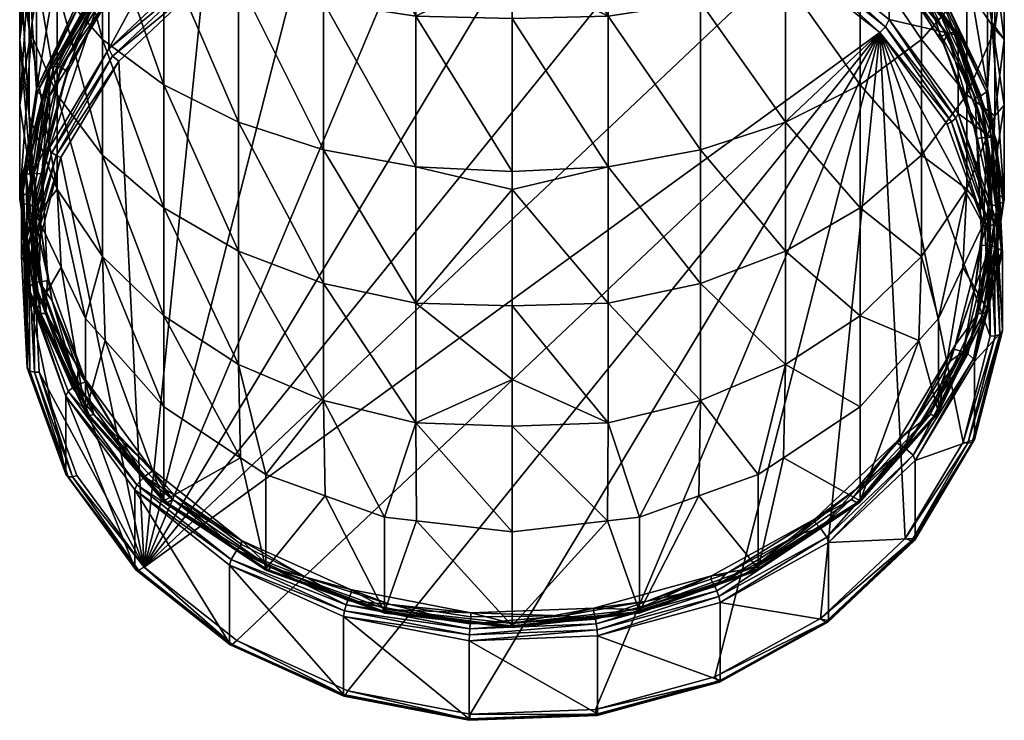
# Model space of a CAD drawing. Extents: x -0.025 to 0.115, y -0.143 to 0.025.
# Tile 1 of 256: x -0.012 to 0.012, y -0.143 to -0.126. Entities that reach past the tile are written whole.
import ezdxf

# ---------------------------------------------------------------- set-up
doc = ezdxf.new("R2010")
doc.units = 0
doc.layers.add('mesh', color=7, linetype='CONTINUOUS')

msp = doc.modelspace()

# ---------------------------------------------------------------- meshes
at = {"layer": 'mesh'}
mesh = msp.add_polyface(dxfattribs=at)
corners = [(-0.010818, -0.126914, 0.119123), (-0.010062, -0.125579, 0.118121), (-0.009432, -0.124608, 0.117792), (-0.00939, -0.124733, 0.117633), (-0.008831, -0.124028, 0.117226), (-0.00999, -0.123158, 0.139149), (-0.00999, -0.119794, 0.140807), (-0.008497, -0.124067, 0.140723), (-0.00999, -0.126275, 0.137065), (-0.00999, -0.129095, 0.134593), (-0.011099, -0.125012, 0.135419), (-0.008497, -0.13038, 0.135879), (-0.008497, -0.127382, 0.138508), (-0.00999, -0.131567, 0.131774), (-0.011099, -0.127628, 0.133126), (-0.008497, -0.13301, 0.132881), (-0.011099, -0.12212, 0.137352), (-0.010145, -0.125254, 0.118165), (-0.011313, -0.127698, 0.119576), (-0.008975, -0.139133, 0.120866), (-0.009596, -0.126809, 0.113751), (-0.011006, -0.129155, 0.115105), (-0.007533, -0.124858, 0.112625), (-0.009747, -0.126685, 0.113753), (-0.01112, -0.129106, 0.115107), (-0.007651, -0.124704, 0.112609), (-0.009842, -0.126509, 0.113924), (-0.011229, -0.129027, 0.115165), (-0.007725, -0.124509, 0.11277), (-0.009842, -0.124609, 0.117215), (-0.011288, -0.128916, 0.115314), (-0.007725, -0.122609, 0.116061), (-0.009821, -0.124562, 0.117327), (-0.011264, -0.126963, 0.118714), (-0.007709, -0.122566, 0.116175), (-0.009747, -0.124549, 0.117453), (-0.01118, -0.126932, 0.118829), (-0.007651, -0.122568, 0.11631), (-0.009596, -0.124609, 0.117561), (-0.011006, -0.126955, 0.118916), (-0.010839, -0.127064, 0.118979), (-0.009929, -0.122144, 0.122012), (-0.010404, -0.124974, 0.11835), (-0.008497, -0.122822, 0.117107), (-0.010404, -0.12268, 0.122322), (-0.011004, -0.123934, 0.123046), (-0.008476, -0.122905, 0.117005), (-0.010379, -0.125052, 0.118244), (-0.008417, -0.123008, 0.116944), (-0.010257, -0.125183, 0.118158), (-0.011574, -0.127552, 0.119688), (-0.008332, -0.123111, 0.116936)]
mesh.append_faces([[corners[k] for k in face] for face in [(0, 1, 2, 2), (2, 3, 4, 4), (1, 3, 2, 2), (5, 6, 7, 7), (8, 9, 10, 10), (8, 11, 9, 9), (12, 11, 8, 8), (9, 13, 14, 14), (9, 15, 13, 13), (11, 15, 9, 9), (5, 8, 16, 16), (5, 12, 8, 8), (7, 12, 5, 5), (17, 0, 2, 2), (18, 0, 17, 17), (19, 20, 21, 21), (19, 22, 20, 20), (20, 23, 24, 24), (22, 23, 20, 20), (22, 25, 23, 23), (23, 26, 27, 27), (25, 26, 23, 23), (25, 28, 26, 26), (26, 29, 30, 30), (26, 31, 29, 29), (28, 31, 26, 26), (29, 32, 33, 33), (31, 32, 29, 29), (31, 34, 32, 32), (32, 35, 36, 36), (34, 35, 32, 32), (34, 37, 35, 35), (35, 38, 36, 36), (37, 38, 35, 35), (38, 1, 39, 39), (3, 38, 4, 4), (3, 1, 38, 38), (0, 40, 1, 1), (41, 42, 43, 43), (44, 42, 41, 41), (45, 42, 44, 44), (42, 46, 43, 43), (42, 47, 46, 46), (47, 48, 46, 46), (47, 49, 48, 48), (50, 49, 47, 47), (49, 51, 48, 48), (51, 49, 17, 17), (17, 2, 51, 51)]])
mesh = msp.add_polyface(dxfattribs=at)
corners = [(-0.011099, -0.122635, 0.12492), (-0.011004, -0.123934, 0.123046), (-0.010404, -0.12268, 0.122322), (-0.011781, -0.124421, 0.12629), (-0.011603, -0.125187, 0.123769), (-0.011705, -0.125858, 0.124157), (-0.012012, -0.127877, 0.125322), (-0.012012, -0.126278, 0.127715), (-0.011705, -0.129895, 0.126488), (-0.011781, -0.128135, 0.12914), (-0.011781, -0.120791, 0.129919), (-0.012012, -0.12438, 0.129879), (-0.011781, -0.122725, 0.128223), (-0.012012, -0.122217, 0.131776), (-0.011781, -0.126036, 0.131534), (-0.011781, -0.123642, 0.133633), (-0.011099, -0.127628, 0.133126), (-0.011099, -0.125012, 0.135419), (-0.00999, -0.129095, 0.134593), (-0.011099, -0.121133, 0.126632), (-0.011099, -0.129921, 0.130511), (-0.011781, -0.120995, 0.135402), (-0.011099, -0.12212, 0.137352), (-0.00999, -0.126275, 0.137065), (-0.011313, -0.127698, 0.119576), (-0.011468, -0.129452, 0.120589), (-0.010818, -0.126914, 0.119123), (-0.009596, -0.126809, 0.113751), (-0.01112, -0.129106, 0.115107), (-0.011006, -0.129155, 0.115105), (-0.009747, -0.126685, 0.113753), (-0.011229, -0.129027, 0.115165), (-0.009842, -0.126509, 0.113924), (-0.011288, -0.128916, 0.115314), (-0.009842, -0.124609, 0.117215), (-0.011288, -0.127016, 0.118605), (-0.011264, -0.126963, 0.118714), (-0.011941, -0.129606, 0.12024), (-0.01118, -0.126932, 0.118829), (-0.011851, -0.129555, 0.120344), (-0.009821, -0.124562, 0.117327), (-0.011006, -0.126955, 0.118916), (-0.011667, -0.129537, 0.120407), (-0.009596, -0.124609, 0.117561), (-0.011373, -0.128877, 0.120026), (-0.010839, -0.127064, 0.118979), (-0.010062, -0.125579, 0.118121), (-0.011603, -0.127481, 0.119797), (-0.010404, -0.124974, 0.11835), (-0.012012, -0.13017, 0.12135), (-0.010379, -0.125052, 0.118244), (-0.011574, -0.127552, 0.119688), (-0.011439, -0.127654, 0.119585), (-0.010257, -0.125183, 0.118158), (-0.011982, -0.130235, 0.121237), (-0.010145, -0.125254, 0.118165)]
mesh.append_faces([[corners[k] for k in face] for face in [(0, 1, 2, 2), (3, 1, 0, 0), (3, 4, 1, 1), (3, 5, 4, 4), (3, 6, 5, 5), (7, 6, 3, 3), (7, 8, 6, 6), (9, 8, 7, 7), (10, 11, 12, 12), (13, 14, 11, 11), (15, 14, 13, 13), (15, 16, 14, 14), (17, 16, 15, 15), (17, 18, 16, 16), (19, 3, 0, 0), (12, 7, 3, 3), (11, 7, 12, 12), (11, 9, 7, 7), (14, 9, 11, 11), (14, 20, 9, 9), (16, 20, 14, 14), (21, 17, 15, 15), (22, 23, 17, 17), (24, 25, 26, 26), (27, 28, 29, 29), (30, 31, 28, 28), (32, 33, 31, 31), (33, 34, 35, 35), (35, 36, 37, 37), (34, 36, 35, 35), (36, 38, 39, 39), (40, 38, 36, 36), (38, 41, 42, 42), (43, 41, 38, 38), (44, 41, 45, 45), (44, 42, 41, 41), (41, 46, 45, 45), (45, 26, 44, 44), (1, 47, 48, 48), (4, 47, 1, 1), (5, 47, 4, 4), (5, 49, 47, 47), (6, 49, 5, 5), (47, 50, 48, 48), (47, 51, 50, 50), (49, 51, 47, 47), (51, 52, 53, 53), (54, 52, 51, 51), (55, 52, 24, 24), (55, 53, 52, 52)]])
mesh = msp.add_polyface(dxfattribs=at)
corners = [(-0.009432, -0.124608, 0.117792), (-0.008831, -0.124028, 0.117226), (-0.007404, -0.122691, 0.116685), (-0.002353, -0.125709, 0.143568), (-0.004604, -0.125367, 0.142976), (-0.004604, -0.121486, 0.14489), (-0.000012, -0.124559, 0.144462), (-0.000012, -0.125767, 0.143679), (-0.002353, -0.121747, 0.145521), (-0.008497, -0.127382, 0.138508), (-0.006679, -0.131436, 0.136934), (-0.008497, -0.13038, 0.135879), (-0.006679, -0.128291, 0.139692), (-0.004604, -0.13222, 0.137718), (-0.004604, -0.128966, 0.140571), (-0.002353, -0.132703, 0.138201), (-0.002353, -0.129381, 0.141113), (-0.000012, -0.129935, 0.140973), (-0.000012, -0.129497, 0.141258), (-0.006679, -0.134194, 0.133789), (-0.006679, -0.124813, 0.142016), (-0.006679, -0.121061, 0.143865), (-0.000012, -0.121778, 0.145595), (-0.008497, -0.124067, 0.140723), (-0.008975, -0.139133, 0.120866), (-0.002044, -0.122642, 0.111345), (-0.004957, -0.123437, 0.111804), (0.001008, -0.122526, 0.111278), (0.00399, -0.123099, 0.111609), (-0.007533, -0.124858, 0.112625), (-0.005008, -0.123329, 0.111771), (-0.002065, -0.122526, 0.111308), (0.001018, -0.122409, 0.11124), (-0.007651, -0.124704, 0.112609), (-0.005057, -0.123194, 0.111797), (-0.002085, -0.122382, 0.111329), (-0.007725, -0.124509, 0.11277), (-0.005083, -0.123052, 0.111928), (-0.002096, -0.122236, 0.111457), (-0.005083, -0.121152, 0.115219), (-0.007725, -0.122609, 0.116061), (-0.007651, -0.122568, 0.11631), (-0.007533, -0.122658, 0.116435), (-0.009596, -0.124609, 0.117561), (-0.007397, -0.122797, 0.116516), (-0.005548, -0.121691, 0.115877), (-0.008332, -0.123111, 0.116936)]
mesh.append_faces([[corners[k] for k in face] for face in [(0, 1, 2, 2), (3, 4, 5, 5), (3, 6, 7, 7), (3, 8, 6, 6), (5, 8, 3, 3), (9, 10, 11, 11), (12, 10, 9, 9), (12, 13, 10, 10), (14, 13, 12, 12), (14, 15, 13, 13), (16, 15, 14, 14), (16, 17, 15, 15), (18, 17, 16, 16), (10, 19, 11, 11), (4, 20, 21, 21), (8, 22, 6, 6), (23, 12, 9, 9), (20, 12, 23, 23), (20, 14, 12, 12), (4, 14, 20, 20), (4, 16, 14, 14), (3, 16, 4, 4), (3, 18, 16, 16), (7, 18, 3, 3), (24, 25, 26, 26), (24, 27, 25, 25), (28, 27, 24, 24), (26, 29, 24, 24), (26, 30, 29, 29), (25, 30, 26, 26), (25, 31, 30, 30), (27, 31, 25, 25), (27, 32, 31, 31), (30, 33, 29, 29), (30, 34, 33, 33), (31, 34, 30, 30), (31, 35, 34, 34), (34, 36, 33, 33), (34, 37, 36, 36), (35, 37, 34, 34), (35, 38, 37, 37), (36, 39, 40, 40), (37, 39, 36, 36), (41, 42, 43, 43), (1, 42, 44, 44), (1, 43, 42, 42), (42, 45, 44, 44), (2, 1, 44, 44), (45, 2, 44, 44), (46, 0, 2, 2)]])
mesh = msp.add_polyface(dxfattribs=at)
corners = [(0.008106, -0.123366, 0.116844), (0.006584, -0.122162, 0.11638), (0.006575, -0.122272, 0.116212), (0.008797, -0.123919, 0.117394), (0.002329, -0.125709, 0.143568), (-0.000012, -0.125767, 0.143679), (-0.000012, -0.124559, 0.144462), (-0.000012, -0.121778, 0.145595), (0.002329, -0.121747, 0.145521), (-0.000012, -0.129935, 0.140973), (-0.000012, -0.129497, 0.141258), (0.002329, -0.129381, 0.141113), (0.00458, -0.125367, 0.142976), (0.00458, -0.121486, 0.14489), (0.006655, -0.124813, 0.142016), (0.008473, -0.124067, 0.140723), (0.006655, -0.121061, 0.143865), (0.00458, -0.128966, 0.140571), (0.006655, -0.128291, 0.139692), (0.008473, -0.127382, 0.138508), (0.006655, -0.131436, 0.136934), (0.008473, -0.13038, 0.135879), (0.00458, -0.13222, 0.137718), (0.002329, -0.132703, 0.138201), (-0.008975, -0.139133, 0.120866), (0.006699, -0.12432, 0.112314), (0.00399, -0.123099, 0.111609), (0.008951, -0.126107, 0.113346), (0.001018, -0.122409, 0.11124), (0.001008, -0.122526, 0.111278), (0.004031, -0.122988, 0.111574), (0.006805, -0.124158, 0.112293), (0.009092, -0.125973, 0.113341), (0.001028, -0.122264, 0.111261), (0.004071, -0.122848, 0.111598), (0.004092, -0.122705, 0.111728), (0.006871, -0.123957, 0.112451), (0.006871, -0.122057, 0.115742), (0.009181, -0.12389, 0.1168), (0.006856, -0.122015, 0.115857), (0.009161, -0.123844, 0.116913), (0.009092, -0.123836, 0.117042), (0.006805, -0.122021, 0.115994), (0.006699, -0.12212, 0.116125), (0.008951, -0.123907, 0.117156), (0.005955, -0.121313, 0.11602), (0.008393, -0.123008, 0.116944), (0.008452, -0.122905, 0.117005), (0.005903, -0.121433, 0.115993), (0.008308, -0.123111, 0.116936), (0.005838, -0.121545, 0.116024)]
mesh.append_faces([[corners[k] for k in face] for face in [(0, 1, 2, 2), (0, 3, 1, 1), (4, 5, 6, 6), (7, 4, 6, 6), (7, 8, 4, 4), (9, 10, 11, 11), (5, 11, 10, 10), (12, 8, 13, 13), (12, 4, 8, 8), (14, 12, 13, 13), (15, 14, 16, 16), (4, 11, 5, 5), (4, 17, 11, 11), (12, 17, 4, 4), (12, 18, 17, 17), (14, 18, 12, 12), (14, 19, 18, 18), (15, 19, 14, 14), (20, 18, 21, 21), (20, 17, 18, 18), (22, 17, 20, 20), (22, 11, 17, 17), (23, 11, 22, 22), (23, 9, 11, 11), (24, 25, 26, 26), (24, 27, 25, 25), (26, 28, 29, 29), (26, 30, 28, 28), (25, 30, 26, 26), (25, 31, 30, 30), (27, 31, 25, 25), (27, 32, 31, 31), (30, 33, 28, 28), (30, 34, 33, 33), (31, 34, 30, 30), (31, 35, 34, 34), (31, 36, 35, 35), (32, 36, 31, 31), (36, 37, 35, 35), (36, 38, 37, 37), (38, 39, 37, 37), (40, 41, 42, 42), (41, 43, 42, 42), (41, 44, 43, 43), (43, 0, 2, 2), (44, 0, 43, 43), (45, 46, 47, 47), (48, 49, 46, 46), (50, 1, 49, 49)]])
mesh = msp.add_polyface(dxfattribs=at)
corners = [(0.010411, -0.126111, 0.11866), (0.01116, -0.128057, 0.119552), (0.011313, -0.128591, 0.120091), (0.010497, -0.126375, 0.118581), (0.011988, -0.126278, 0.127715), (0.011988, -0.127877, 0.125322), (0.011757, -0.128135, 0.12914), (0.011681, -0.125858, 0.124157), (0.011757, -0.124421, 0.12629), (0.011579, -0.125187, 0.123769), (0.011075, -0.122635, 0.12492), (0.01098, -0.123934, 0.123046), (0.009966, -0.120989, 0.123657), (0.01038, -0.12268, 0.122322), (0.011757, -0.122725, 0.128223), (0.011988, -0.12438, 0.129879), (0.011757, -0.126036, 0.131534), (0.011075, -0.127628, 0.133126), (0.011075, -0.12212, 0.137352), (0.011075, -0.125012, 0.135419), (0.009966, -0.123158, 0.139149), (0.011757, -0.123642, 0.133633), (0.011757, -0.120995, 0.135402), (0.011988, -0.122217, 0.131776), (0.009966, -0.126275, 0.137065), (0.009966, -0.129095, 0.134593), (0.011289, -0.127698, 0.119576), (0.01012, -0.125254, 0.118165), (0.010864, -0.128078, 0.11483), (0.011806, -0.128766, 0.119615), (0.010864, -0.126178, 0.118121), (0.010841, -0.126127, 0.118231), (0.011781, -0.128709, 0.119722), (0.010759, -0.126102, 0.11835), (0.011692, -0.128665, 0.11983), (0.01156, -0.128655, 0.119893), (0.010592, -0.126138, 0.118444), (0.011313, -0.128691, 0.119918), (0.011988, -0.13017, 0.12135), (0.011579, -0.127481, 0.119797), (0.01038, -0.124974, 0.11835), (0.01155, -0.127552, 0.119688), (0.010355, -0.125052, 0.118244), (0.011415, -0.127654, 0.119585), (0.010233, -0.125183, 0.118158), (0.011688, -0.13032, 0.12109)]
mesh.append_faces([[corners[k] for k in face] for face in [(0, 1, 2, 2), (0, 3, 1, 1), (4, 5, 6, 6), (4, 7, 5, 5), (8, 7, 4, 4), (8, 9, 7, 7), (10, 9, 8, 8), (10, 11, 9, 9), (12, 11, 10, 10), (12, 13, 11, 11), (8, 14, 10, 10), (8, 15, 14, 14), (4, 15, 8, 8), (4, 16, 15, 15), (6, 16, 4, 4), (6, 17, 16, 16), (18, 19, 20, 20), (18, 21, 19, 19), (22, 23, 21, 21), (15, 23, 14, 14), (15, 21, 23, 23), (16, 21, 15, 15), (16, 19, 21, 21), (17, 19, 16, 16), (17, 24, 19, 19), (25, 24, 17, 17), (26, 0, 2, 2), (27, 0, 26, 26), (28, 29, 30, 30), (29, 31, 30, 30), (29, 32, 31, 31), (32, 33, 31, 31), (32, 34, 33, 33), (34, 35, 33, 33), (35, 36, 33, 33), (36, 1, 3, 3), (35, 1, 36, 36), (35, 37, 1, 1), (7, 38, 5, 5), (7, 39, 38, 38), (9, 39, 7, 7), (11, 39, 9, 9), (11, 40, 39, 39), (13, 40, 11, 11), (40, 41, 39, 39), (40, 42, 41, 41), (42, 43, 41, 41), (42, 44, 43, 43), (26, 43, 44, 44), (45, 43, 26, 26)]])
mesh = msp.add_polyface(dxfattribs=at)
corners = [(0.008759, -0.124046, 0.117237), (0.008797, -0.123919, 0.117394), (0.008106, -0.123366, 0.116844), (0.009481, -0.124799, 0.117671), (0.010411, -0.126111, 0.11866), (0.010396, -0.126218, 0.118491), (0.010497, -0.126375, 0.118581), (0.011075, -0.129921, 0.130511), (0.01038, -0.133073, 0.128322), (0.009966, -0.131567, 0.131774), (0.008473, -0.13038, 0.135879), (0.009966, -0.129095, 0.134593), (0.008473, -0.13301, 0.132881), (0.006655, -0.131436, 0.136934), (0.008473, -0.124067, 0.140723), (0.009966, -0.126275, 0.137065), (0.008473, -0.127382, 0.138508), (0.009966, -0.123158, 0.139149), (0.011075, -0.125012, 0.135419), (0.006655, -0.128291, 0.139692), (0.01012, -0.125254, 0.118165), (0.008951, -0.126107, 0.113346), (0.01151, -0.130861, 0.11609), (0.010592, -0.128338, 0.114634), (0.010982, -0.136086, 0.119107), (0.011643, -0.133503, 0.117616), (0.010701, -0.128281, 0.11463), (0.009092, -0.125973, 0.113341), (0.010806, -0.128194, 0.114684), (0.009181, -0.12579, 0.113509), (0.006871, -0.123957, 0.112451), (0.010864, -0.128078, 0.11483), (0.009181, -0.12389, 0.1168), (0.010864, -0.126178, 0.118121), (0.009161, -0.123844, 0.116913), (0.006856, -0.122015, 0.115857), (0.010841, -0.126127, 0.118231), (0.009092, -0.123836, 0.117042), (0.010759, -0.126102, 0.11835), (0.008951, -0.123907, 0.117156), (0.010592, -0.126138, 0.118444), (0.009905, -0.122144, 0.122012), (0.01038, -0.124974, 0.11835), (0.01038, -0.12268, 0.122322), (0.008473, -0.122822, 0.117107), (0.010355, -0.125052, 0.118244), (0.008452, -0.122905, 0.117005), (0.008393, -0.123008, 0.116944), (0.010233, -0.125183, 0.118158), (0.008308, -0.123111, 0.116936), (0.011289, -0.127698, 0.119576), (0.006584, -0.122162, 0.11638)]
mesh.append_faces([[corners[k] for k in face] for face in [(0, 1, 2, 2), (3, 1, 0, 0), (3, 4, 1, 1), (5, 4, 3, 3), (5, 6, 4, 4), (7, 8, 9, 9), (9, 10, 11, 11), (12, 10, 9, 9), (12, 13, 10, 10), (14, 15, 16, 16), (17, 15, 14, 14), (17, 18, 15, 15), (11, 16, 15, 15), (10, 16, 11, 11), (10, 19, 16, 16), (20, 1, 4, 4), (21, 22, 23, 23), (24, 25, 21, 21), (23, 26, 21, 21), (26, 27, 21, 21), (26, 28, 27, 27), (27, 29, 30, 30), (28, 29, 27, 27), (28, 31, 29, 29), (29, 32, 30, 30), (29, 33, 32, 32), (31, 33, 29, 29), (32, 34, 35, 35), (33, 34, 32, 32), (33, 36, 34, 34), (36, 37, 34, 34), (36, 38, 37, 37), (38, 39, 37, 37), (38, 40, 39, 39), (3, 40, 5, 5), (3, 39, 40, 40), (0, 39, 3, 3), (0, 2, 39, 39), (40, 6, 5, 5), (41, 42, 43, 43), (41, 44, 42, 42), (44, 45, 42, 42), (44, 46, 45, 45), (46, 47, 45, 45), (47, 48, 45, 45), (47, 49, 48, 48), (20, 48, 49, 49), (50, 48, 20, 20), (49, 1, 20, 20), (49, 51, 1, 1)]])
mesh = msp.add_polyface(dxfattribs=at)
corners = [(-0.005001, -0.139394, 0.126097), (-0.003945, -0.139679, 0.126493), (-0.003928, -0.139738, 0.126296), (-0.006608, -0.138478, 0.1258), (-0.006608, -0.138578, 0.125627), (-0.008249, -0.13737, 0.124929), (-0.006679, -0.134194, 0.133789), (-0.006012, -0.136877, 0.130518), (-0.006632, -0.136465, 0.130281), (-0.004604, -0.135073, 0.134464), (-0.003118, -0.137915, 0.131118), (-0.002353, -0.135615, 0.13488), (-0.002343, -0.138003, 0.131169), (-0.004565, -0.137396, 0.130818), (-0.000012, -0.129935, 0.140973), (-0.000012, -0.132766, 0.13826), (-0.002353, -0.132703, 0.138201), (-0.000012, -0.138269, 0.131322), (-0.000012, -0.135694, 0.134946), (-0.000012, -0.134562, 0.136539), (-0.006679, -0.131436, 0.136934), (-0.004604, -0.13222, 0.137718), (0.002319, -0.138003, 0.131169), (-0.006723, -0.14092, 0.121898), (0.008951, -0.126107, 0.113346), (-0.008975, -0.139133, 0.120866), (-0.006895, -0.139083, 0.125572), (-0.006859, -0.138946, 0.125705), (-0.004095, -0.140192, 0.126425), (-0.004055, -0.140053, 0.126449), (-0.006723, -0.13872, 0.125709), (-0.004014, -0.139942, 0.126414), (-0.006012, -0.13917, 0.126546), (-0.003118, -0.140208, 0.127145), (-0.000012, -0.140563, 0.12735), (-0.005997, -0.139213, 0.12642), (-0.008476, -0.137566, 0.125469), (-0.00311, -0.140249, 0.127018), (-0.005956, -0.139203, 0.126294), (-0.008417, -0.137567, 0.125349), (-0.003089, -0.140231, 0.126888), (-0.005895, -0.139142, 0.126192), (-0.003057, -0.14016, 0.126779), (-0.008285, -0.137485, 0.125226)]
mesh.append_faces([[corners[k] for k in face] for face in [(0, 1, 2, 2), (0, 3, 1, 1), (4, 3, 0, 0), (5, 3, 4, 4), (6, 7, 8, 8), (9, 7, 6, 6), (10, 11, 12, 12), (10, 9, 11, 11), (13, 9, 10, 10), (13, 7, 9, 9), (14, 15, 16, 16), (11, 17, 12, 12), (11, 18, 17, 17), (19, 18, 11, 11), (20, 9, 6, 6), (21, 9, 20, 20), (21, 11, 9, 9), (16, 11, 21, 21), (16, 19, 11, 11), (15, 19, 16, 16), (22, 17, 18, 18), (23, 24, 25, 25), (26, 27, 28, 28), (27, 29, 28, 28), (27, 30, 29, 29), (30, 31, 29, 29), (31, 0, 2, 2), (30, 0, 31, 31), (30, 4, 0, 0), (5, 4, 30, 30), (7, 32, 8, 8), (13, 32, 7, 7), (13, 33, 32, 32), (10, 33, 13, 13), (12, 33, 10, 10), (12, 34, 33, 33), (17, 34, 12, 12), (32, 35, 36, 36), (33, 35, 32, 32), (33, 37, 35, 35), (35, 38, 39, 39), (37, 38, 35, 35), (37, 40, 38, 38), (38, 41, 39, 39), (40, 41, 38, 38), (40, 42, 41, 41), (43, 39, 41, 41), (41, 3, 43, 43), (41, 1, 3, 3), (42, 1, 41, 41)]])
mesh = msp.add_polyface(dxfattribs=at)
corners = [(0.00738, -0.13795, 0.125495), (0.005194, -0.139301, 0.126044), (0.004848, -0.139346, 0.126301), (0.006971, -0.138333, 0.125485), (0.004838, -0.139424, 0.126115), (0.003279, -0.139963, 0.126426), (0.002329, -0.135615, 0.13488), (-0.000012, -0.135694, 0.134946), (-0.000012, -0.134562, 0.136539), (0.002319, -0.138003, 0.131169), (0.003094, -0.137915, 0.131118), (0.00458, -0.135073, 0.134464), (0.004541, -0.137396, 0.130818), (0.005988, -0.136877, 0.130518), (0.006655, -0.134194, 0.133789), (0.006608, -0.136465, 0.130281), (0.008473, -0.135225, 0.129565), (0.00458, -0.13222, 0.137718), (0.006655, -0.131436, 0.136934), (0.002329, -0.132703, 0.138201), (-0.000012, -0.132766, 0.13826), (-0.000012, -0.129935, 0.140973), (0.008951, -0.126107, 0.113346), (0.00202, -0.142599, 0.122867), (0.004933, -0.141803, 0.122408), (-0.001032, -0.142714, 0.122934), (-0.004014, -0.142142, 0.122603), (-0.006723, -0.14092, 0.121898), (0.007701, -0.140431, 0.121962), (0.005059, -0.139989, 0.126095), (0.007701, -0.138531, 0.125253), (0.007661, -0.138397, 0.125389), (0.005033, -0.139847, 0.126226), (0.007509, -0.138182, 0.125398), (0.004984, -0.139711, 0.126251), (0.004933, -0.139603, 0.126219), (0.007359, -0.13803, 0.12531), (-0.000012, -0.140563, 0.12735), (-0.000012, -0.138269, 0.131322), (0.003094, -0.140208, 0.127145), (0.005988, -0.13917, 0.126546), (0.008473, -0.137519, 0.125592), (0.005973, -0.139213, 0.12642), (0.008452, -0.137566, 0.125469), (0.005932, -0.139203, 0.126294), (0.008393, -0.137567, 0.125349), (0.005871, -0.139142, 0.126192), (0.003033, -0.14016, 0.126779), (0.008261, -0.137485, 0.125226)]
mesh.append_faces([[corners[k] for k in face] for face in [(0, 1, 2, 2), (0, 3, 1, 1), (2, 4, 5, 5), (1, 4, 2, 2), (6, 7, 8, 8), (6, 9, 7, 7), (6, 10, 9, 9), (11, 10, 6, 6), (11, 12, 10, 10), (11, 13, 12, 12), (14, 13, 11, 11), (14, 15, 13, 13), (14, 16, 15, 15), (14, 17, 18, 18), (11, 17, 14, 14), (11, 19, 17, 17), (6, 19, 11, 11), (6, 20, 19, 19), (8, 20, 6, 6), (20, 21, 19, 19), (22, 23, 24, 24), (22, 25, 23, 23), (26, 25, 22, 22), (27, 26, 22, 22), (28, 29, 30, 30), (29, 31, 30, 30), (29, 32, 31, 31), (32, 33, 31, 31), (32, 34, 33, 33), (34, 35, 33, 33), (3, 35, 1, 1), (3, 33, 35, 35), (36, 33, 3, 3), (35, 4, 1, 1), (35, 5, 4, 4), (9, 37, 38, 38), (10, 39, 9, 9), (12, 39, 10, 10), (12, 40, 39, 39), (13, 40, 12, 12), (15, 40, 13, 13), (15, 41, 40, 40), (41, 42, 40, 40), (43, 44, 42, 42), (43, 45, 44, 44), (44, 46, 47, 47), (45, 46, 44, 44), (46, 2, 47, 47), (46, 0, 2, 2), (48, 0, 46, 46)]])
mesh = msp.add_polyface(dxfattribs=at)
corners = [(0.011279, -0.132309, 0.122007), (0.010794, -0.133727, 0.123056), (0.011444, -0.131188, 0.121591), (0.010769, -0.13382, 0.122879), (0.010674, -0.134102, 0.123042), (0.008473, -0.13301, 0.132881), (0.008473, -0.135225, 0.129565), (0.006655, -0.134194, 0.133789), (0.009905, -0.13361, 0.128632), (0.009966, -0.131567, 0.131774), (0.01038, -0.133073, 0.128322), (0.011075, -0.129921, 0.130511), (0.01098, -0.13182, 0.127599), (0.006655, -0.131436, 0.136934), (0.008951, -0.126107, 0.113346), (0.009572, -0.138432, 0.120462), (0.010982, -0.136086, 0.119107), (0.004933, -0.141803, 0.122408), (0.007509, -0.140382, 0.121587), (0.011643, -0.133503, 0.117616), (0.011764, -0.1335, 0.117643), (0.011629, -0.13083, 0.116102), (0.011096, -0.136109, 0.11915), (0.011879, -0.133463, 0.117726), (0.011743, -0.130767, 0.11617), (0.011205, -0.136098, 0.119248), (0.011942, -0.133376, 0.117889), (0.011801, -0.130691, 0.116281), (0.011264, -0.136025, 0.119418), (0.011264, -0.134125, 0.122709), (0.011942, -0.131476, 0.12118), (0.011917, -0.131414, 0.121283), (0.01124, -0.134057, 0.122809), (0.009818, -0.136531, 0.124098), (0.011764, -0.131325, 0.12141), (0.011096, -0.133934, 0.122916), (0.009766, -0.136407, 0.12424), (0.011643, -0.131303, 0.121427), (0.010982, -0.133886, 0.122917), (0.009572, -0.136232, 0.124272), (0.009692, -0.135765, 0.124002), (0.01038, -0.135366, 0.12435), (0.011579, -0.13286, 0.122903), (0.010355, -0.135419, 0.12423), (0.01155, -0.132918, 0.122786), (0.011988, -0.13017, 0.12135), (0.010282, -0.135435, 0.124118), (0.01147, -0.132952, 0.122685), (0.011958, -0.130235, 0.121237), (0.010178, -0.135412, 0.124038), (0.011354, -0.132954, 0.122619), (0.011818, -0.130305, 0.121116), (0.011688, -0.13032, 0.12109)]
mesh.append_faces([[corners[k] for k in face] for face in [(0, 1, 2, 2), (3, 1, 0, 0), (3, 4, 1, 1), (5, 6, 7, 7), (5, 8, 6, 6), (9, 8, 5, 5), (9, 10, 8, 8), (11, 12, 10, 10), (7, 13, 5, 5), (14, 15, 16, 16), (17, 18, 14, 14), (19, 20, 21, 21), (16, 20, 19, 19), (16, 22, 20, 20), (20, 23, 24, 24), (22, 23, 20, 20), (22, 25, 23, 23), (23, 26, 27, 27), (25, 26, 23, 23), (25, 28, 26, 26), (26, 29, 30, 30), (28, 29, 26, 26), (29, 31, 30, 30), (29, 32, 31, 31), (33, 32, 29, 29), (32, 34, 31, 31), (32, 35, 34, 34), (36, 35, 32, 32), (35, 37, 34, 34), (35, 38, 37, 37), (39, 38, 35, 35), (0, 38, 3, 3), (0, 37, 38, 38), (38, 4, 3, 3), (38, 40, 4, 4), (10, 41, 8, 8), (12, 41, 10, 10), (12, 42, 41, 41), (42, 43, 41, 41), (42, 44, 43, 43), (45, 44, 42, 42), (44, 46, 43, 43), (44, 47, 46, 46), (48, 47, 44, 44), (47, 49, 46, 46), (47, 50, 49, 49), (51, 50, 47, 47), (50, 1, 49, 49), (50, 2, 1, 1), (52, 2, 50, 50)]])
mesh = msp.add_polyface(dxfattribs=at)
corners = [(0.009692, -0.135765, 0.124002), (0.009379, -0.136113, 0.124204), (0.009408, -0.136033, 0.124388), (0.010794, -0.133727, 0.123056), (0.010674, -0.134102, 0.123042), (0.00837, -0.137239, 0.124853), (0.00738, -0.13795, 0.125495), (0.007359, -0.13803, 0.12531), (0.006971, -0.138333, 0.125485), (0.008261, -0.137485, 0.125226), (0.008951, -0.126107, 0.113346), (0.007509, -0.140382, 0.121587), (0.009572, -0.138432, 0.120462), (0.011096, -0.136109, 0.11915), (0.010982, -0.136086, 0.119107), (0.009723, -0.138492, 0.120569), (0.007627, -0.140473, 0.121713), (0.011205, -0.136098, 0.119248), (0.009797, -0.138479, 0.120695), (0.007685, -0.140475, 0.121848), (0.011264, -0.136025, 0.119418), (0.009818, -0.138431, 0.120807), (0.007701, -0.140431, 0.121962), (0.009818, -0.136531, 0.124098), (0.011264, -0.134125, 0.122709), (0.007701, -0.138531, 0.125253), (0.009766, -0.136407, 0.12424), (0.01124, -0.134057, 0.122809), (0.007661, -0.138397, 0.125389), (0.009572, -0.136232, 0.124272), (0.011096, -0.133934, 0.122916), (0.007509, -0.138182, 0.125398), (0.010982, -0.133886, 0.122917), (0.008473, -0.135225, 0.129565), (0.008473, -0.137519, 0.125592), (0.006608, -0.136465, 0.130281), (0.009905, -0.13361, 0.128632), (0.01038, -0.135366, 0.12435), (0.008452, -0.137566, 0.125469), (0.005973, -0.139213, 0.12642), (0.010355, -0.135419, 0.12423), (0.008393, -0.137567, 0.125349), (0.010282, -0.135435, 0.124118), (0.010178, -0.135412, 0.124038), (0.005871, -0.139142, 0.126192)]
mesh.append_faces([[corners[k] for k in face] for face in [(0, 1, 2, 2), (3, 0, 2, 2), (3, 4, 0, 0), (5, 2, 1, 1), (5, 6, 2, 2), (7, 6, 5, 5), (7, 8, 6, 6), (9, 2, 6, 6), (10, 11, 12, 12), (12, 13, 14, 14), (12, 15, 13, 13), (11, 15, 12, 12), (11, 16, 15, 15), (15, 17, 13, 13), (15, 18, 17, 17), (16, 18, 15, 15), (16, 19, 18, 18), (18, 20, 17, 17), (18, 21, 20, 20), (19, 21, 18, 18), (19, 22, 21, 21), (20, 23, 24, 24), (21, 23, 20, 20), (21, 25, 23, 23), (22, 25, 21, 21), (23, 26, 27, 27), (25, 26, 23, 23), (25, 28, 26, 26), (26, 29, 30, 30), (28, 29, 26, 26), (28, 31, 29, 29), (29, 31, 5, 5), (29, 0, 32, 32), (29, 1, 0, 0), (5, 1, 29, 29), (7, 5, 31, 31), (33, 34, 35, 35), (36, 34, 33, 33), (36, 37, 34, 34), (34, 38, 39, 39), (37, 38, 34, 34), (37, 40, 38, 38), (40, 41, 38, 38), (40, 42, 41, 41), (42, 43, 41, 41), (9, 41, 43, 43), (44, 41, 9, 9), (43, 2, 9, 9), (43, 3, 2, 2)]])
mesh = msp.add_polyface(dxfattribs=at)
corners = [(0.011487, -0.130553, 0.120993), (0.0114, -0.131284, 0.121416), (0.011444, -0.131188, 0.121591), (0.011313, -0.128591, 0.120091), (0.011279, -0.132309, 0.122007), (0.011313, -0.128691, 0.119918), (0.01116, -0.128057, 0.119552), (0.011075, -0.129921, 0.130511), (0.011579, -0.130566, 0.126875), (0.01098, -0.13182, 0.127599), (0.011757, -0.128135, 0.12914), (0.011681, -0.129895, 0.126488), (0.011988, -0.127877, 0.125322), (0.011075, -0.127628, 0.133126), (0.009966, -0.129095, 0.134593), (0.009966, -0.131567, 0.131774), (0.011688, -0.13032, 0.12109), (0.011289, -0.127698, 0.119576), (0.008951, -0.126107, 0.113346), (0.011643, -0.133503, 0.117616), (0.01151, -0.130861, 0.11609), (0.011629, -0.13083, 0.116102), (0.010701, -0.128281, 0.11463), (0.010592, -0.128338, 0.114634), (0.011764, -0.1335, 0.117643), (0.011743, -0.130767, 0.11617), (0.010806, -0.128194, 0.114684), (0.011879, -0.133463, 0.117726), (0.011801, -0.130691, 0.116281), (0.010864, -0.128078, 0.11483), (0.011806, -0.128766, 0.119615), (0.011942, -0.131476, 0.12118), (0.011942, -0.133376, 0.117889), (0.011781, -0.128709, 0.119722), (0.011917, -0.131414, 0.121283), (0.011692, -0.128665, 0.11983), (0.01156, -0.128655, 0.119893), (0.011764, -0.131325, 0.12141), (0.011643, -0.131303, 0.121427), (0.011579, -0.13286, 0.122903), (0.011988, -0.13017, 0.12135), (0.011958, -0.130235, 0.121237), (0.01155, -0.132918, 0.122786), (0.011579, -0.127481, 0.119797), (0.01155, -0.127552, 0.119688), (0.011818, -0.130305, 0.121116), (0.01147, -0.132952, 0.122685), (0.011415, -0.127654, 0.119585), (0.011354, -0.132954, 0.122619)]
mesh.append_faces([[corners[k] for k in face] for face in [(0, 1, 2, 2), (3, 0, 2, 2), (4, 2, 1, 1), (3, 5, 0, 0), (3, 6, 5, 5), (7, 8, 9, 9), (10, 8, 7, 7), (10, 11, 8, 8), (10, 12, 11, 11), (7, 13, 10, 10), (7, 14, 13, 13), (15, 14, 7, 7), (16, 3, 2, 2), (17, 3, 16, 16), (18, 19, 20, 20), (19, 21, 20, 20), (20, 22, 23, 23), (20, 21, 22, 22), (24, 25, 21, 21), (21, 26, 22, 22), (21, 25, 26, 26), (27, 28, 25, 25), (25, 29, 26, 26), (25, 28, 29, 29), (28, 30, 29, 29), (28, 31, 30, 30), (32, 31, 28, 28), (31, 33, 30, 30), (31, 34, 33, 33), (34, 35, 33, 33), (34, 36, 35, 35), (34, 37, 36, 36), (37, 38, 36, 36), (36, 38, 0, 0), (1, 38, 4, 4), (1, 0, 38, 38), (0, 5, 36, 36), (8, 39, 9, 9), (11, 39, 8, 8), (11, 40, 39, 39), (12, 40, 11, 11), (40, 41, 42, 42), (43, 41, 40, 40), (43, 44, 41, 41), (41, 45, 46, 46), (44, 45, 41, 41), (44, 47, 45, 45), (16, 45, 47, 47), (48, 45, 16, 16)]])
mesh = msp.add_polyface(dxfattribs=at)
corners = [(-0.011503, -0.130823, 0.121149), (-0.011337, -0.13205, 0.122088), (-0.011299, -0.132145, 0.121913), (-0.011468, -0.129452, 0.120589), (-0.011418, -0.129555, 0.120417), (-0.011373, -0.128877, 0.120026), (-0.010818, -0.126914, 0.119123), (-0.011781, -0.128135, 0.12914), (-0.011603, -0.130566, 0.126875), (-0.011705, -0.129895, 0.126488), (-0.011099, -0.129921, 0.130511), (-0.011004, -0.13182, 0.127599), (-0.010404, -0.133073, 0.128322), (-0.00999, -0.131567, 0.131774), (-0.011099, -0.127628, 0.133126), (-0.011712, -0.13032, 0.12109), (-0.011313, -0.127698, 0.119576), (-0.011006, -0.129155, 0.115105), (-0.011788, -0.131715, 0.116613), (-0.011667, -0.131737, 0.116596), (-0.01112, -0.129106, 0.115107), (-0.011903, -0.131661, 0.116686), (-0.011229, -0.129027, 0.115165), (-0.011966, -0.131565, 0.116843), (-0.011288, -0.128916, 0.115314), (-0.011288, -0.127016, 0.118605), (-0.011966, -0.129665, 0.120134), (-0.011805, -0.132311, 0.121801), (-0.01183, -0.132375, 0.121699), (-0.011941, -0.129606, 0.12024), (-0.011851, -0.129555, 0.120344), (-0.011264, -0.126963, 0.118714), (-0.011653, -0.132211, 0.121921), (-0.011534, -0.13218, 0.121932), (-0.011667, -0.129537, 0.120407), (-0.01118, -0.126932, 0.118829), (-0.012012, -0.13017, 0.12135), (-0.012012, -0.127877, 0.125322), (-0.011603, -0.13286, 0.122903), (-0.011982, -0.130235, 0.121237), (-0.011574, -0.127552, 0.119688), (-0.011574, -0.132918, 0.122786), (-0.011494, -0.132952, 0.122685), (-0.011842, -0.130305, 0.121116), (-0.011439, -0.127654, 0.119585), (-0.011378, -0.132954, 0.122619)]
mesh.append_faces([[corners[k] for k in face] for face in [(0, 1, 2, 2), (0, 3, 1, 1), (4, 3, 0, 0), (5, 3, 4, 4), (5, 6, 3, 3), (7, 8, 9, 9), (10, 8, 7, 7), (10, 11, 8, 8), (10, 12, 11, 11), (13, 12, 10, 10), (14, 13, 10, 10), (15, 3, 16, 16), (15, 1, 3, 3), (17, 18, 19, 19), (17, 20, 18, 18), (20, 21, 18, 18), (20, 22, 21, 21), (22, 23, 21, 21), (22, 24, 23, 23), (23, 25, 26, 26), (24, 25, 23, 23), (26, 27, 28, 28), (26, 29, 27, 27), (25, 29, 26, 26), (29, 30, 27, 27), (31, 30, 29, 29), (30, 32, 27, 27), (30, 33, 32, 32), (30, 34, 33, 33), (35, 34, 30, 30), (33, 0, 2, 2), (34, 0, 33, 33), (34, 4, 0, 0), (5, 4, 34, 34), (9, 36, 37, 37), (9, 38, 36, 36), (8, 38, 9, 9), (11, 38, 8, 8), (36, 39, 40, 40), (38, 39, 36, 36), (38, 41, 39, 39), (41, 42, 39, 39), (39, 43, 44, 44), (42, 43, 39, 39), (42, 45, 43, 43), (15, 43, 45, 45), (16, 43, 15, 15), (16, 44, 43, 43), (45, 1, 15, 15)]])
mesh = msp.add_polyface(dxfattribs=at)
corners = [(-0.01041, -0.134618, 0.12334), (-0.010435, -0.134529, 0.12352), (-0.0096, -0.13592, 0.124092), (-0.011221, -0.132647, 0.122202), (-0.011299, -0.132145, 0.121913), (-0.011337, -0.13205, 0.122088), (-0.010587, -0.134334, 0.123176), (-0.00999, -0.131567, 0.131774), (-0.009929, -0.13361, 0.128632), (-0.010404, -0.133073, 0.128322), (-0.008497, -0.135225, 0.129565), (-0.008497, -0.13301, 0.132881), (-0.006632, -0.136465, 0.130281), (-0.006679, -0.134194, 0.133789), (-0.008497, -0.13038, 0.135879), (-0.008975, -0.139133, 0.120866), (-0.011667, -0.131737, 0.116596), (-0.011534, -0.13438, 0.118122), (-0.011006, -0.129155, 0.115105), (-0.011653, -0.134385, 0.118155), (-0.011788, -0.131715, 0.116613), (-0.011767, -0.134358, 0.118243), (-0.01083, -0.136931, 0.119729), (-0.011903, -0.131661, 0.116686), (-0.01183, -0.134275, 0.118408), (-0.010888, -0.136862, 0.119902), (-0.011966, -0.131565, 0.116843), (-0.011966, -0.129665, 0.120134), (-0.01183, -0.132375, 0.121699), (-0.010888, -0.134962, 0.123193), (-0.011805, -0.132311, 0.121801), (-0.01083, -0.134847, 0.123339), (-0.010725, -0.134759, 0.123392), (-0.011653, -0.132211, 0.121921), (-0.010616, -0.134702, 0.123389), (-0.011534, -0.13218, 0.121932), (-0.011004, -0.13182, 0.127599), (-0.010404, -0.135366, 0.12435), (-0.011603, -0.13286, 0.122903), (-0.008497, -0.137519, 0.125592), (-0.011574, -0.132918, 0.122786), (-0.010379, -0.135419, 0.12423), (-0.011494, -0.132952, 0.122685), (-0.010307, -0.135435, 0.124118), (-0.011378, -0.132954, 0.122619), (-0.010202, -0.135412, 0.124038), (-0.008822, -0.136722, 0.124786)]
mesh.append_faces([[corners[k] for k in face] for face in [(0, 1, 2, 2), (3, 4, 5, 5), (1, 3, 5, 5), (1, 6, 3, 3), (0, 6, 1, 1), (7, 8, 9, 9), (7, 10, 8, 8), (11, 10, 7, 7), (11, 12, 10, 10), (13, 12, 11, 11), (14, 13, 11, 11), (15, 16, 17, 17), (18, 16, 15, 15), (16, 19, 17, 17), (16, 20, 19, 19), (19, 21, 22, 22), (20, 21, 19, 19), (20, 23, 21, 21), (21, 24, 25, 25), (23, 24, 21, 21), (23, 26, 24, 24), (26, 27, 24, 24), (25, 28, 29, 29), (24, 28, 25, 25), (24, 27, 28, 28), (28, 30, 29, 29), (30, 31, 29, 29), (30, 32, 31, 31), (30, 33, 32, 32), (33, 34, 32, 32), (33, 35, 34, 34), (3, 34, 35, 35), (3, 6, 34, 34), (35, 4, 3, 3), (34, 0, 2, 2), (6, 0, 34, 34), (36, 37, 38, 38), (9, 37, 36, 36), (8, 37, 9, 9), (8, 39, 37, 37), (10, 39, 8, 8), (37, 40, 38, 38), (37, 41, 40, 40), (41, 42, 40, 40), (41, 43, 42, 42), (43, 44, 42, 42), (43, 45, 44, 44), (44, 1, 5, 5), (45, 1, 44, 44), (45, 46, 1, 1)]])
mesh = msp.add_polyface(dxfattribs=at)
corners = [(-0.008249, -0.13737, 0.124929), (-0.008822, -0.136722, 0.124786), (-0.006608, -0.138478, 0.1258), (-0.008784, -0.136796, 0.124598), (-0.0096, -0.13592, 0.124092), (-0.010435, -0.134529, 0.12352), (-0.008285, -0.137485, 0.125226), (-0.008975, -0.139133, 0.120866), (-0.011534, -0.13438, 0.118122), (-0.010616, -0.136902, 0.119578), (-0.010725, -0.136934, 0.119626), (-0.011653, -0.134385, 0.118155), (-0.009116, -0.139204, 0.120981), (-0.006829, -0.141019, 0.122029), (-0.01083, -0.136931, 0.119729), (-0.00688, -0.141026, 0.122166), (-0.009185, -0.139197, 0.12111), (-0.006895, -0.140983, 0.122281), (-0.009205, -0.13915, 0.121223), (-0.010888, -0.136862, 0.119902), (-0.011767, -0.134358, 0.118243), (-0.009205, -0.13725, 0.124514), (-0.006895, -0.139083, 0.125572), (-0.010888, -0.134962, 0.123193), (-0.006859, -0.138946, 0.125705), (-0.009156, -0.137123, 0.124653), (-0.01083, -0.134847, 0.123339), (-0.006723, -0.13872, 0.125709), (-0.008975, -0.136933, 0.124677), (-0.010725, -0.134759, 0.123392), (-0.010616, -0.134702, 0.123389), (-0.006632, -0.136465, 0.130281), (-0.008497, -0.137519, 0.125592), (-0.008497, -0.135225, 0.129565), (-0.006012, -0.13917, 0.126546), (-0.010379, -0.135419, 0.12423), (-0.010404, -0.135366, 0.12435), (-0.008476, -0.137566, 0.125469), (-0.010307, -0.135435, 0.124118), (-0.008417, -0.137567, 0.125349), (-0.005997, -0.139213, 0.12642), (-0.010202, -0.135412, 0.124038)]
mesh.append_faces([[corners[k] for k in face] for face in [(0, 1, 2, 2), (3, 1, 0, 0), (4, 1, 3, 3), (4, 5, 1, 1), (6, 2, 1, 1), (7, 8, 9, 9), (9, 10, 7, 7), (8, 10, 9, 9), (8, 11, 10, 10), (7, 12, 13, 13), (10, 12, 7, 7), (10, 14, 12, 12), (11, 14, 10, 10), (12, 15, 13, 13), (12, 16, 15, 15), (14, 16, 12, 12), (16, 17, 15, 15), (16, 18, 17, 17), (14, 18, 16, 16), (14, 19, 18, 18), (20, 19, 14, 14), (17, 21, 22, 22), (18, 21, 17, 17), (18, 23, 21, 21), (19, 23, 18, 18), (21, 24, 22, 22), (21, 25, 24, 24), (23, 25, 21, 21), (23, 26, 25, 25), (25, 27, 24, 24), (25, 28, 27, 27), (26, 28, 25, 25), (26, 29, 28, 28), (29, 30, 28, 28), (27, 28, 0, 0), (28, 3, 0, 0), (28, 4, 3, 3), (30, 4, 28, 28), (31, 32, 33, 33), (31, 34, 32, 32), (32, 35, 36, 36), (32, 37, 35, 35), (34, 37, 32, 32), (37, 38, 35, 35), (37, 39, 38, 38), (40, 39, 37, 37), (39, 41, 38, 38), (41, 39, 6, 6), (6, 1, 41, 41)]])
mesh = msp.add_polyface(dxfattribs=at)
corners = [(0.004848, -0.139346, 0.126301), (0.003279, -0.139963, 0.126426), (0.001985, -0.140128, 0.126752), (0.001976, -0.140191, 0.126558), (0.001241, -0.14032, 0.126632), (0.004933, -0.141803, 0.122408), (0.007627, -0.140473, 0.121713), (0.007509, -0.140382, 0.121587), (0.005011, -0.141916, 0.122546), (0.00202, -0.142599, 0.122867), (0.002052, -0.142724, 0.123013), (-0.001032, -0.142714, 0.122934), (0.007685, -0.140475, 0.121848), (0.005049, -0.141929, 0.122687), (0.002067, -0.142743, 0.123157), (-0.001048, -0.142842, 0.123081), (0.007701, -0.140431, 0.121962), (0.005059, -0.141889, 0.122804), (0.002072, -0.142705, 0.123275), (-0.001056, -0.142862, 0.123226), (0.005059, -0.139989, 0.126095), (0.002072, -0.140805, 0.126566), (-0.001058, -0.140923, 0.126634), (0.005033, -0.139847, 0.126226), (0.002061, -0.140658, 0.126694), (0.004984, -0.139711, 0.126251), (0.002041, -0.140515, 0.126715), (-0.001052, -0.140776, 0.126762), (0.004933, -0.139603, 0.126219), (0.00202, -0.140399, 0.126678), (-0.001042, -0.140631, 0.126783), (-0.001032, -0.140514, 0.126744), (0.002319, -0.138003, 0.131169), (0.003094, -0.140208, 0.127145), (-0.000012, -0.140563, 0.12735), (-0.000012, -0.140602, 0.127222), (0.003086, -0.140249, 0.127018), (0.005988, -0.13917, 0.126546), (0.005973, -0.139213, 0.12642), (-0.000012, -0.140582, 0.12709), (0.003065, -0.140231, 0.126888), (0.005932, -0.139203, 0.126294), (-0.000012, -0.140507, 0.12698), (0.003033, -0.14016, 0.126779)]
mesh.append_faces([[corners[k] for k in face] for face in [(0, 1, 2, 2), (2, 3, 4, 4), (1, 3, 2, 2), (5, 6, 7, 7), (5, 8, 6, 6), (9, 8, 5, 5), (9, 10, 8, 8), (11, 10, 9, 9), (8, 12, 6, 6), (8, 13, 12, 12), (10, 13, 8, 8), (10, 14, 13, 13), (15, 14, 10, 10), (13, 16, 12, 12), (13, 17, 16, 16), (14, 17, 13, 13), (14, 18, 17, 17), (19, 18, 14, 14), (17, 20, 16, 16), (17, 21, 20, 20), (18, 21, 17, 17), (18, 22, 21, 21), (21, 23, 20, 20), (21, 24, 23, 23), (22, 24, 21, 21), (24, 25, 23, 23), (24, 26, 25, 25), (27, 26, 24, 24), (26, 28, 25, 25), (26, 29, 28, 28), (30, 29, 26, 26), (31, 4, 29, 29), (29, 1, 28, 28), (29, 3, 1, 1), (4, 3, 29, 29), (32, 33, 34, 34), (33, 35, 34, 34), (33, 36, 35, 35), (37, 36, 33, 33), (37, 38, 36, 36), (36, 39, 35, 35), (36, 40, 39, 39), (38, 40, 36, 36), (38, 41, 40, 40), (40, 42, 39, 39), (40, 43, 42, 42), (41, 43, 40, 40), (43, 2, 42, 42), (43, 0, 2, 2)]])
mesh = msp.add_polyface(dxfattribs=at)
corners = [(0.001985, -0.140128, 0.126752), (0.001241, -0.14032, 0.126632), (-0.001014, -0.140242, 0.126818), (-0.002971, -0.140044, 0.126473), (-0.003945, -0.139679, 0.126493), (-0.003928, -0.139738, 0.126296), (-0.001032, -0.142714, 0.122934), (-0.001048, -0.142842, 0.123081), (0.002052, -0.142724, 0.123013), (-0.004014, -0.142142, 0.122603), (-0.004077, -0.14226, 0.122745), (-0.006723, -0.14092, 0.121898), (-0.006829, -0.141019, 0.122029), (-0.008975, -0.139133, 0.120866), (-0.001056, -0.142862, 0.123226), (0.002067, -0.142743, 0.123157), (-0.004108, -0.142276, 0.122887), (-0.00688, -0.141026, 0.122166), (-0.001058, -0.142823, 0.123343), (0.002072, -0.142705, 0.123275), (-0.004116, -0.142236, 0.123004), (-0.006895, -0.140983, 0.122281), (-0.001058, -0.140923, 0.126634), (-0.004116, -0.140336, 0.126295), (-0.006895, -0.139083, 0.125572), (-0.001052, -0.140776, 0.126762), (0.002061, -0.140658, 0.126694), (-0.004095, -0.140192, 0.126425), (-0.001042, -0.140631, 0.126783), (0.002041, -0.140515, 0.126715), (-0.004055, -0.140053, 0.126449), (-0.001032, -0.140514, 0.126744), (0.00202, -0.140399, 0.126678), (-0.004014, -0.139942, 0.126414), (-0.001014, -0.140338, 0.126643), (-0.000012, -0.140563, 0.12735), (-0.00311, -0.140249, 0.127018), (-0.003118, -0.140208, 0.127145), (-0.000012, -0.140602, 0.127222), (-0.003089, -0.140231, 0.126888), (-0.000012, -0.140582, 0.12709), (-0.003057, -0.14016, 0.126779), (-0.000012, -0.140507, 0.12698)]
mesh.append_faces([[corners[k] for k in face] for face in [(0, 1, 2, 2), (3, 4, 2, 2), (5, 4, 3, 3), (6, 7, 8, 8), (9, 7, 6, 6), (9, 10, 7, 7), (11, 10, 9, 9), (11, 12, 10, 10), (13, 12, 11, 11), (7, 14, 15, 15), (10, 14, 7, 7), (10, 16, 14, 14), (12, 16, 10, 10), (12, 17, 16, 16), (14, 18, 19, 19), (16, 18, 14, 14), (16, 20, 18, 18), (17, 20, 16, 16), (17, 21, 20, 20), (18, 22, 19, 19), (18, 23, 22, 22), (20, 23, 18, 18), (20, 24, 23, 23), (21, 24, 20, 20), (22, 25, 26, 26), (23, 25, 22, 22), (23, 27, 25, 25), (24, 27, 23, 23), (25, 28, 29, 29), (27, 28, 25, 25), (27, 30, 28, 28), (28, 31, 32, 32), (30, 31, 28, 28), (30, 33, 31, 31), (3, 31, 33, 33), (3, 34, 31, 31), (31, 34, 1, 1), (33, 5, 3, 3), (2, 1, 34, 34), (3, 2, 34, 34), (35, 36, 37, 37), (35, 38, 36, 36), (38, 39, 36, 36), (38, 40, 39, 39), (40, 41, 39, 39), (40, 42, 41, 41), (41, 2, 4, 4), (42, 2, 41, 41), (42, 0, 2, 2)]])

doc.saveas('drawing.dxf')
